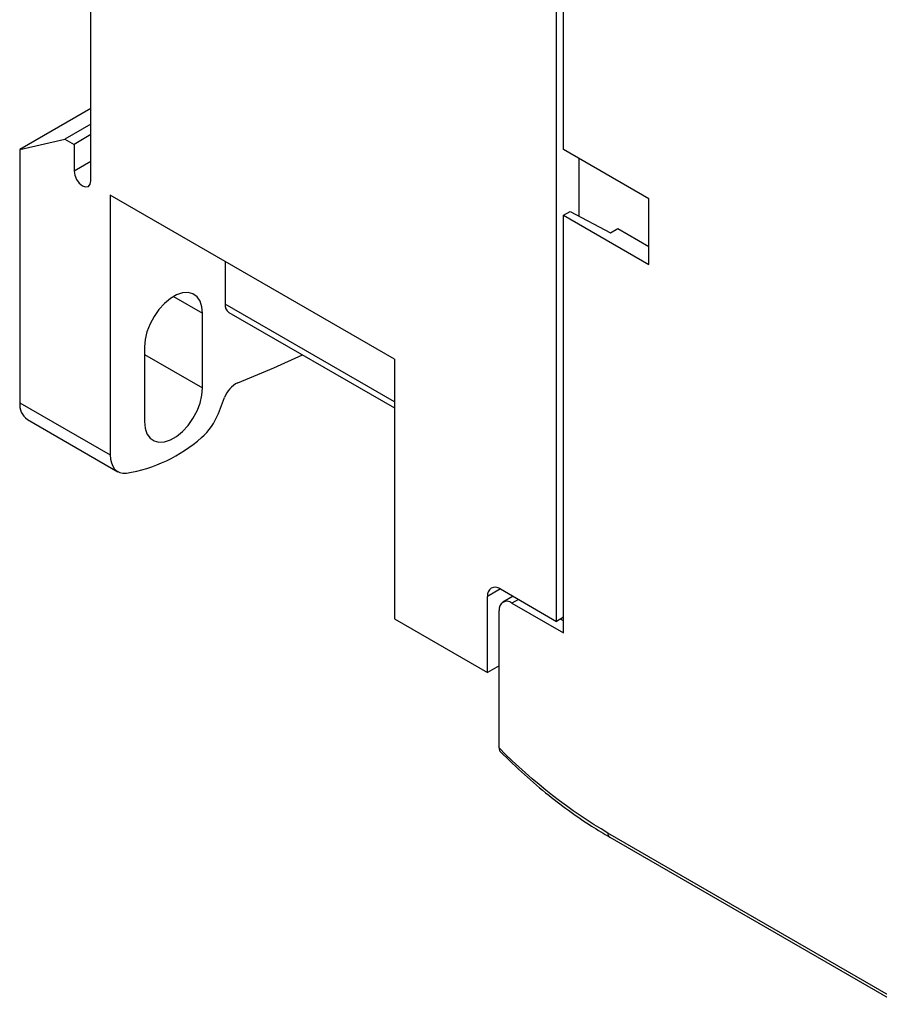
# Model space of a CAD drawing. Header units: inches. Extents: x 0.5 to 21.5, y 0.5 to 16.5.
# Tile 15 of 23: x 17.6 to 19.5, y 11.3 to 13.4. Entities that reach past the tile are written whole.
import ezdxf

# ---------------------------------------------------------------- set-up
doc = ezdxf.new("R2010")
doc.units = ezdxf.units.IN
doc.header["$LTSCALE"] = 2
doc.header["$MEASUREMENT"] = 0

msp = doc.modelspace()

# ---------------------------------------------------------------- linework, layer by layer
for p, q in [((17.7836, 13.0441), (17.7836, 14.1403)), ((18.7872, 12.0951), (18.7872, 14.011)), ((18.8025, 13.1117), (18.8025, 14.0118)), ((17.7836, 13.2), (17.6305, 13.1116)), ((17.7836, 13.1663), (17.7279, 13.1341)), ((17.6305, 13.1116), (17.7279, 13.1341)), ((17.7279, 13.1341), (17.7474, 13.1229)), ((17.7836, 13.1438), (17.7474, 13.1229)), ((17.6305, 13.1116), (17.6305, 12.5662)), ((17.7474, 13.1229), (17.7474, 13.065)), ((18.9862, 13.0057), (18.8025, 13.1117)), ((18.8359, 12.968), (18.8359, 13.0924)), ((17.7836, 13.0859), (17.7474, 13.065)), ((18.4378, 12.66), (17.8254, 13.0136)), ((17.8254, 13.0136), (17.8254, 12.4537)), ((18.9862, 12.8642), (18.9862, 13.0057)), ((18.8025, 12.9703), (18.8164, 12.9783)), ((18.8025, 12.0702), (18.8025, 12.9703)), ((18.8025, 12.9703), (18.9862, 12.8642)), ((18.8164, 12.9783), (18.9036, 12.9322)), ((18.9036, 12.9322), (18.9194, 12.9413)), ((18.9194, 12.9413), (18.9862, 12.9028)), ((18.0731, 12.8705), (18.0731, 12.7788)), ((17.9618, 12.795), (18.0244, 12.7588)), ((18.4378, 12.5683), (18.0731, 12.7788)), ((18.0244, 12.5981), (18.0244, 12.7588)), ((18.0813, 12.7608), (18.4378, 12.555)), ((17.8991, 12.6865), (17.8991, 12.5257)), ((17.8991, 12.6704), (18.0244, 12.5981)), ((18.4378, 12.66), (18.4378, 12.1007)), ((17.6305, 12.5662), (17.8254, 12.4537)), ((18.0586, 12.5429), (18.0719, 12.5772)), ((17.6468, 12.5301), (17.8417, 12.4176)), ((18.6661, 12.165), (18.6382, 12.1489)), ((18.6661, 12.165), (18.7872, 12.0951)), ((18.6382, 11.9849), (18.6382, 12.1489)), ((18.6935, 12.1491), (18.6715, 12.1364)), ((18.7051, 12.1425), (18.6911, 12.1344)), ((18.6633, 11.8225), (18.6633, 12.1184)), ((18.6911, 12.1344), (18.8025, 12.0702)), ((18.4378, 12.1007), (18.6382, 11.9849)), ((18.8025, 12.1039), (18.7872, 12.0951)), ((18.8025, 12.0959), (18.7955, 12.0999)), ((18.6633, 11.9994), (18.6382, 11.9849)), ((19.5215, 11.279), (18.898, 11.6389)), ((18.9021, 11.6299), (19.5256, 11.27))]:
    msp.add_line(p, q)
at = {"flags": 128}
for points in [[(17.7474, 13.065), (17.7488, 13.0562), (17.7527, 13.0472), (17.7586, 13.0393), (17.7655, 13.0337), (17.7724, 13.0313), (17.7783, 13.0324), (17.7822, 13.0369), (17.7836, 13.0441)], [(18.0244, 12.7588), (18.023, 12.773), (18.019, 12.7851), (18.0124, 12.7944), (18.0037, 12.8006), (17.9931, 12.8034), (17.9811, 12.8026), (17.9683, 12.7984), (17.9552, 12.7908), (17.9424, 12.7803), (17.9304, 12.7672), (17.9199, 12.7522), (17.9111, 12.7359), (17.9045, 12.719), (17.9005, 12.7023), (17.8991, 12.6865)], [(18.1003, 12.6093), (18.1778, 12.6415), (18.2396, 12.6694)], [(17.8991, 12.5257), (17.9005, 12.5115), (17.9045, 12.4994), (17.9111, 12.4901), (17.9199, 12.484), (17.9304, 12.4812), (17.9424, 12.4819), (17.9552, 12.4862), (17.9683, 12.4937), (17.9811, 12.5043), (17.9931, 12.5173), (18.0037, 12.5323), (18.0124, 12.5486), (18.019, 12.5655), (18.023, 12.5822), (18.0244, 12.5981)], [(17.8254, 12.4537), (17.826, 12.4446), (17.8278, 12.4363), (17.8308, 12.4292), (17.8349, 12.4232), (17.84, 12.4187), (17.846, 12.4157), (17.8528, 12.4141), (17.8602, 12.4142)]]:
    msp.add_lwpolyline(points, dxfattribs=at)
for centre, radius, start, end in [((18.0925, 12.7768), 0.0195, 173.9174, 234.7705), ((18.1254, 12.5584), 0.0567, 116.2224, 160.6625), ((17.6693, 12.562), 0.039, 173.8675, 234.8204), ((17.9385, 12.5888), 0.1285, 310.3918, 339.0789), ((17.8089, 12.7308), 0.3207, 279.194, 311.5882), ((18.6552, 12.1516), 0.0172, 50.7967, 189.214), ((18.6803, 12.1211), 0.0172, 50.7967, 189.214), ((18.9076, 11.6378), 0.0097, 173.7012, 234.9867)]:
    msp.add_arc(centre, radius, start, end)
msp.add_open_spline([(18.898, 11.6389), (18.8179, 11.6851), (18.7385, 11.7473), (18.6633, 11.8225)], degree=3)
for points, knots in [([(18.6633, 11.8225), (18.6634, 11.8205), (18.6637, 11.8169), (18.6655, 11.8148), (18.6663, 11.8139)], [0, 0, 0, 0, 0.547449, 1, 1, 1, 1]), ([(18.6663, 11.8139), (18.6834, 11.7973), (18.7174, 11.7642), (18.7686, 11.7212), (18.817, 11.6844), (18.8611, 11.6543), (18.889, 11.6377), (18.9021, 11.6299)], [0, 0, 0, 0, 0.225453, 0.449536, 0.653335, 0.83683, 1, 1, 1, 1])]:
    msp.add_open_spline(points, degree=3, knots=knots)

doc.saveas('drawing.dxf')
